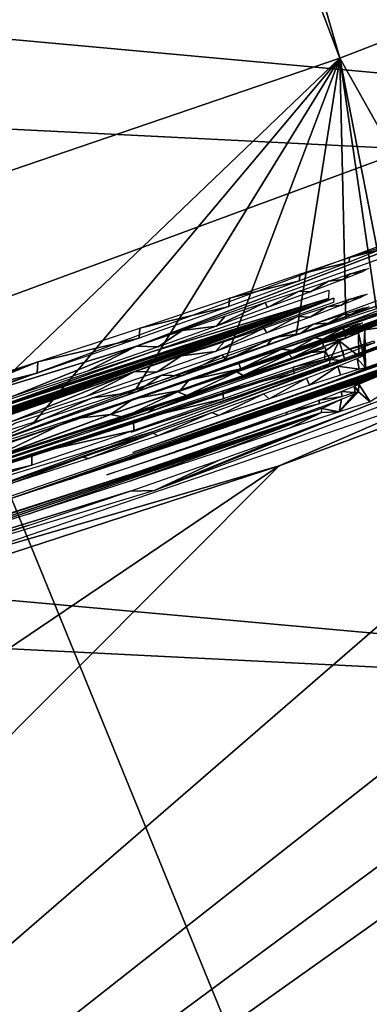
# Model space of a CAD drawing. Header units: millimetres. Extents: x -30.2 to 30.2, y -30.2 to 30.2.
# Tile 161 of 256: x 7.3 to 7.9, y -23.3 to -21.5. Entities that reach past the tile are written whole.
import ezdxf

# ---------------------------------------------------------------- set-up
doc = ezdxf.new("R2010")
doc.units = ezdxf.units.MM
doc.header["$LTSCALE"] = 52.148148
for name, color, linetype in [('107', 7, 'CONTINUOUS'), ('2', 7, 'CONTINUOUS'), ('212', 7, 'CONTINUOUS'), ('213', 7, 'CONTINUOUS'), ('214', 7, 'CONTINUOUS'), ('215', 7, 'CONTINUOUS'), ('216', 7, 'CONTINUOUS'), ('217', 7, 'CONTINUOUS'), ('218', 7, 'CONTINUOUS'), ('219', 7, 'CONTINUOUS'), ('32', 7, 'CONTINUOUS'), ('82', 7, 'CONTINUOUS'), ('92', 7, 'CONTINUOUS'), ('96', 7, 'CONTINUOUS')]:
    doc.layers.add(name, color=color, linetype=linetype)

msp = doc.modelspace()

# ---------------------------------------------------------------- linework, layer by layer
at = {"layer": '107', "color": 251, "linetype": 'Continuous', "true_color": 0x4c4c4c}
for points in [[(5.4548, -13.2112, -131.4064), (7.8776, -21.5898, -122.7), (4.8, -13.4629, -131.4064), (5.4548, -13.2112, -131.4064)], [(8.7595, -21.2472, -122.7), (7.8776, -21.5898, -122.7), (5.4548, -13.2112, -131.4064), (8.7595, -21.2472, -122.7)], [(7.8776, -21.5898, -122.7), (6.9822, -21.8957, -122.7), (4.8, -13.4629, -131.4064), (7.8776, -21.5898, -122.7)]]:
    msp.add_3dface(points, dxfattribs=at)
at = {"layer": '2', "color": 251, "linetype": 'Continuous', "true_color": 0x4c4c4c}
for points in [[(7.1672, -22.0584, 6.367), (8.8758, -21.428, 6.367), (5.3761, -16.546, 6.644), (7.1672, -22.0584, 6.367)], [(7.1672, -22.0584, 6.367), (9.3513, -27.4109, 6.0125), (8.8758, -21.428, 6.367), (7.1672, -22.0584, 6.367)], [(5.4144, -22.5527, 6.367), (7.3255, -28.0204, 6.0125), (7.1672, -22.0584, 6.367), (5.4144, -22.5527, 6.367)], [(7.3255, -28.0204, 6.0125), (9.3513, -27.4109, 6.0125), (7.1672, -22.0584, 6.367), (7.3255, -28.0204, 6.0125)], [(5.2606, -28.4804, 6.0125), (7.3255, -28.0204, 6.0125), (5.4144, -22.5527, 6.367), (5.2606, -28.4804, 6.0125)]]:
    msp.add_3dface(points, dxfattribs=at)
at = {"layer": '212', "color": 251, "linetype": 'Continuous', "true_color": 0x4c4c4c}
for points in [[(7.894, -21.9519, -71.5852), (7.8946, -21.9438, -72.4385), (7.9486, -21.9303, -71.7903), (7.894, -21.9519, -71.5852)], [(7.8946, -21.9438, -72.4385), (7.9489, -21.9261, -72.2331), (7.9486, -21.9303, -71.7903), (7.8946, -21.9438, -72.4385)], [(7.8069, -21.9734, -72.6279), (7.8946, -21.9438, -72.4385), (7.894, -21.9519, -71.5852), (7.8069, -21.9734, -72.6279)], [(7.8061, -21.9851, -71.3964), (7.8069, -21.9734, -72.6279), (7.894, -21.9519, -71.5852), (7.8061, -21.9851, -71.3964)], [(7.6808, -22.0308, -71.2187), (7.6818, -22.0157, -72.8065), (7.8061, -21.9851, -71.3964), (7.6808, -22.0308, -71.2187)], [(7.6818, -22.0157, -72.8065), (7.8069, -21.9734, -72.6279), (7.8061, -21.9851, -71.3964), (7.6818, -22.0157, -72.8065)], [(7.5231, -22.069, -72.9691), (7.6818, -22.0157, -72.8065), (7.6808, -22.0308, -71.2187), (7.5231, -22.069, -72.9691)], [(7.5219, -22.087, -71.0572), (7.5231, -22.069, -72.9691), (7.6808, -22.0308, -71.2187), (7.5219, -22.087, -71.0572)], [(7.3422, -22.1286, -73.0997), (7.5231, -22.069, -72.9691), (7.5219, -22.087, -71.0572), (7.3422, -22.1286, -73.0997)], [(7.3409, -22.149, -70.928), (7.3422, -22.1286, -73.0997), (7.5219, -22.087, -71.0572), (7.3409, -22.149, -70.928)], [(7.3422, -22.1286, -73.0997), (7.1753, -22.1914, -72.2152), (7.1428, -22.193, -73.1929), (7.3422, -22.1286, -73.0997)], [(7.2042, -22.1829, -72.1191), (7.1753, -22.1914, -72.2152), (7.3422, -22.1286, -73.0997), (7.2042, -22.1829, -72.1191)], [(7.2155, -22.1802, -72.0143), (7.2042, -22.1829, -72.1191), (7.3422, -22.1286, -73.0997), (7.2155, -22.1802, -72.0143)], [(7.2155, -22.1802, -72.0143), (7.3422, -22.1286, -73.0997), (7.3409, -22.149, -70.928), (7.2155, -22.1802, -72.0143)], [(7.1414, -22.215, -70.8362), (7.2155, -22.1802, -72.0143), (7.3409, -22.149, -70.928), (7.1414, -22.215, -70.8362)]]:
    msp.add_3dface(points, dxfattribs=at)
at = {"layer": '213', "color": 251, "linetype": 'Continuous', "true_color": 0x4c4c4c}
for points in [[(8.9845, -21.5387, -70.5117), (7.5168, -22.1008, -69.7551), (7.223, -22.1915, -70.5182), (8.9845, -21.5387, -70.5117)], [(8.2551, -21.8358, -69.7525), (7.5168, -22.1008, -69.7551), (8.9845, -21.5387, -70.5117), (8.2551, -21.8358, -69.7525)], [(7.9205, -21.9651, -69.1351), (7.917, -21.9689, -68.8516), (7.8962, -21.9728, -69.2496), (7.9205, -21.9651, -69.1351)], [(7.9285, -21.9632, -69.0207), (7.917, -21.9689, -68.8516), (7.9205, -21.9651, -69.1351), (7.9285, -21.9632, -69.0207)], [(7.8827, -21.9828, -68.6915), (7.8259, -22.0044, -68.5418), (7.8575, -21.9856, -69.3587), (7.8827, -21.9828, -68.6915)], [(7.8962, -21.9728, -69.2496), (7.8827, -21.9828, -68.6915), (7.8575, -21.9856, -69.3587), (7.8962, -21.9728, -69.2496)], [(7.917, -21.9689, -68.8516), (7.8827, -21.9828, -68.6915), (7.8962, -21.9728, -69.2496), (7.917, -21.9689, -68.8516)], [(7.8575, -21.9856, -69.3587), (7.8259, -22.0044, -68.5418), (7.8054, -22.0032, -69.4633), (7.8575, -21.9856, -69.3587)], [(7.745, -22.0237, -69.5542), (7.8054, -22.0032, -69.4633), (7.7496, -22.0327, -68.4024), (7.745, -22.0237, -69.5542)], [(7.8054, -22.0032, -69.4633), (7.8259, -22.0044, -68.5418), (7.7496, -22.0327, -68.4024), (7.8054, -22.0032, -69.4633)], [(7.6744, -22.0477, -69.632), (7.745, -22.0237, -69.5542), (7.6589, -22.0656, -68.2786), (7.6744, -22.0477, -69.632)], [(7.6589, -22.0656, -68.2786), (7.745, -22.0237, -69.5542), (7.7496, -22.0327, -68.4024), (7.6589, -22.0656, -68.2786)], [(7.598, -22.0735, -69.6997), (7.6744, -22.0477, -69.632), (7.6589, -22.0656, -68.2786), (7.598, -22.0735, -69.6997)], [(7.5556, -22.1021, -68.1725), (7.598, -22.0735, -69.6997), (7.6589, -22.0656, -68.2786), (7.5556, -22.1021, -68.1725)], [(7.5168, -22.1008, -69.7551), (7.598, -22.0735, -69.6997), (7.5556, -22.1021, -68.1725), (7.5168, -22.1008, -69.7551)], [(7.223, -22.1915, -70.5182), (7.5168, -22.1008, -69.7551), (7.2951, -22.1911, -67.9955), (7.223, -22.1915, -70.5182)], [(7.2951, -22.1911, -67.9955), (7.5168, -22.1008, -69.7551), (7.4304, -22.1454, -68.0749), (7.2951, -22.1911, -67.9955)], [(7.4304, -22.1454, -68.0749), (7.5168, -22.1008, -69.7551), (7.5556, -22.1021, -68.1725), (7.4304, -22.1454, -68.0749)]]:
    msp.add_3dface(points, dxfattribs=at)
at = {"layer": '214', "color": 251, "linetype": 'Continuous', "true_color": 0x4c4c4c}
for points in [[(7.8582, -22.0015, -67.6172), (7.8573, -22.0164, -66.0396), (7.5438, -22.1112, -67.6183), (7.8582, -22.0015, -67.6172)], [(7.2275, -22.2244, -66.7796), (7.8573, -22.0164, -66.0396), (6.6399, -22.4136, -66.0437), (7.2275, -22.2244, -66.7796)], [(7.5438, -22.1112, -67.6183), (7.8573, -22.0164, -66.0396), (7.2275, -22.2244, -66.7796), (7.5438, -22.1112, -67.6183)], [(7.2279, -22.2165, -67.6194), (7.5438, -22.1112, -67.6183), (7.2275, -22.2244, -66.7796), (7.2279, -22.2165, -67.6194)]]:
    msp.add_3dface(points, dxfattribs=at)
at = {"layer": '215', "color": 251, "linetype": 'Continuous', "true_color": 0x4c4c4c}
for points in [[(7.8671, -22.0161, -65.7037), (6.7656, -22.387, -64.8356), (6.6496, -22.4138, -65.7078), (7.8671, -22.0161, -65.7037)], [(6.879, -22.3528, -64.7956), (6.7656, -22.387, -64.8356), (7.8671, -22.0161, -65.7037), (6.879, -22.3528, -64.7956)], [(6.9785, -22.3225, -64.7317), (6.879, -22.3528, -64.7956), (7.8671, -22.0161, -65.7037), (6.9785, -22.3225, -64.7317)], [(7.0634, -22.2966, -64.6448), (6.9785, -22.3225, -64.7317), (7.8671, -22.0161, -65.7037), (7.0634, -22.2966, -64.6448)], [(7.1248, -22.278, -64.5467), (7.0634, -22.2966, -64.6448), (7.8671, -22.0161, -65.7037), (7.1248, -22.278, -64.5467)], [(7.1621, -22.267, -64.4383), (7.1248, -22.278, -64.5467), (7.8671, -22.0161, -65.7037), (7.1621, -22.267, -64.4383)], [(7.1765, -22.2634, -64.3178), (7.1621, -22.267, -64.4383), (7.8671, -22.0161, -65.7037), (7.1765, -22.2634, -64.3178)], [(7.5141, -22.146, -64.9428), (7.1765, -22.2634, -64.3178), (7.8671, -22.0161, -65.7037), (7.5141, -22.146, -64.9428)], [(7.6906, -22.0853, -64.9422), (7.5141, -22.146, -64.9428), (7.8671, -22.0161, -65.7037), (7.6906, -22.0853, -64.9422)], [(7.8666, -22.0233, -64.9416), (7.6906, -22.0853, -64.9422), (7.8671, -22.0161, -65.7037), (7.8666, -22.0233, -64.9416)], [(7.8548, -22.0312, -64.5464), (7.8935, -22.0183, -64.4372), (7.8806, -22.0281, -63.8804), (7.8548, -22.0312, -64.5464)], [(7.8806, -22.0281, -63.8804), (7.8935, -22.0183, -64.4372), (7.9145, -22.0145, -64.0399), (7.8806, -22.0281, -63.8804)], [(7.8935, -22.0183, -64.4372), (7.918, -22.0106, -64.3234), (7.9145, -22.0145, -64.0399), (7.8935, -22.0183, -64.4372)], [(7.918, -22.0106, -64.3234), (7.9259, -22.0088, -64.2084), (7.9145, -22.0145, -64.0399), (7.918, -22.0106, -64.3234)], [(7.8028, -22.0487, -64.651), (7.8548, -22.0312, -64.5464), (7.8251, -22.0493, -63.7335), (7.8028, -22.0487, -64.651)], [(7.8251, -22.0493, -63.7335), (7.8548, -22.0312, -64.5464), (7.8806, -22.0281, -63.8804), (7.8251, -22.0493, -63.7335)], [(7.7427, -22.069, -64.7418), (7.8028, -22.0487, -64.651), (7.7484, -22.0776, -63.5927), (7.7427, -22.069, -64.7418)], [(7.7484, -22.0776, -63.5927), (7.8028, -22.0487, -64.651), (7.8251, -22.0493, -63.7335), (7.7484, -22.0776, -63.5927)], [(7.6729, -22.0926, -64.8209), (7.7427, -22.069, -64.7418), (7.6572, -22.1106, -63.4675), (7.6729, -22.0926, -64.8209)], [(7.6572, -22.1106, -63.4675), (7.7427, -22.069, -64.7418), (7.7484, -22.0776, -63.5927), (7.6572, -22.1106, -63.4675)], [(7.5965, -22.1184, -64.8887), (7.6729, -22.0926, -64.8209), (7.6572, -22.1106, -63.4675), (7.5965, -22.1184, -64.8887)], [(7.5141, -22.146, -64.9428), (7.5965, -22.1184, -64.8887), (7.553, -22.1474, -63.3602), (7.5141, -22.146, -64.9428)], [(7.553, -22.1474, -63.3602), (7.5965, -22.1184, -64.8887), (7.6572, -22.1106, -63.4675), (7.553, -22.1474, -63.3602)], [(7.1765, -22.2634, -64.3178), (7.5141, -22.146, -64.9428), (7.2931, -22.236, -63.1834), (7.1765, -22.2634, -64.3178)], [(7.2931, -22.236, -63.1834), (7.5141, -22.146, -64.9428), (7.4279, -22.1906, -63.2626), (7.2931, -22.236, -63.1834)], [(7.4279, -22.1906, -63.2626), (7.5141, -22.146, -64.9428), (7.553, -22.1474, -63.3602), (7.4279, -22.1906, -63.2626)]]:
    msp.add_3dface(points, dxfattribs=at)
at = {"layer": '216', "color": 251, "linetype": 'Continuous', "true_color": 0x4c4c4c}
for points in [[(8.9836, -21.6369, -60.1695), (7.222, -22.2867, -60.1761), (8.2551, -21.918, -60.9394), (8.9836, -21.6369, -60.1695)], [(8.2551, -21.918, -60.9394), (7.222, -22.2867, -60.1761), (7.5169, -22.182, -60.9421), (8.2551, -21.918, -60.9394)], [(7.9182, -22.0336, -61.839), (7.8961, -22.0452, -61.4402), (7.8851, -22.044, -61.9976), (7.9182, -22.0336, -61.839)], [(7.9211, -22.0352, -61.5543), (7.8961, -22.0452, -61.4402), (7.9182, -22.0336, -61.839), (7.9211, -22.0352, -61.5543)], [(7.9294, -22.0311, -61.6736), (7.9211, -22.0352, -61.5543), (7.9182, -22.0336, -61.839), (7.9294, -22.0311, -61.6736)], [(7.8851, -22.044, -61.9976), (7.8572, -22.0601, -61.3313), (7.8303, -22.0621, -62.1496), (7.8851, -22.044, -61.9976)], [(7.8961, -22.0452, -61.4402), (7.8572, -22.0601, -61.3313), (7.8851, -22.044, -61.9976), (7.8961, -22.0452, -61.4402)], [(7.8303, -22.0621, -62.1496), (7.8079, -22.0785, -61.2306), (7.7586, -22.0862, -62.2861), (7.8303, -22.0621, -62.1496)], [(7.8572, -22.0601, -61.3313), (7.8079, -22.0785, -61.2306), (7.8303, -22.0621, -62.1496), (7.8572, -22.0601, -61.3313)], [(7.7586, -22.0862, -62.2861), (7.6758, -22.1264, -61.058), (7.6691, -22.1162, -62.4101), (7.7586, -22.0862, -62.2861)], [(7.7476, -22.1006, -61.1412), (7.6758, -22.1264, -61.058), (7.7586, -22.0862, -62.2861), (7.7476, -22.1006, -61.1412)], [(7.8079, -22.0785, -61.2306), (7.7476, -22.1006, -61.1412), (7.7586, -22.0862, -62.2861), (7.8079, -22.0785, -61.2306)], [(7.6691, -22.1162, -62.4101), (7.5985, -22.1536, -60.9944), (7.5612, -22.1523, -62.5231), (7.6691, -22.1162, -62.4101)], [(7.6758, -22.1264, -61.058), (7.5985, -22.1536, -60.9944), (7.6691, -22.1162, -62.4101), (7.6758, -22.1264, -61.058)], [(7.5612, -22.1523, -62.5231), (7.5169, -22.182, -60.9421), (7.4389, -22.1928, -62.6191), (7.5612, -22.1523, -62.5231)], [(7.5985, -22.1536, -60.9944), (7.5169, -22.182, -60.9421), (7.5612, -22.1523, -62.5231), (7.5985, -22.1536, -60.9944)], [(7.5169, -22.182, -60.9421), (7.222, -22.2867, -60.1761), (7.4389, -22.1928, -62.6191), (7.5169, -22.182, -60.9421)], [(7.4389, -22.1928, -62.6191), (7.222, -22.2867, -60.1761), (7.301, -22.2378, -62.699), (7.4389, -22.1928, -62.6191)]]:
    msp.add_3dface(points, dxfattribs=at)
at = {"layer": '217', "color": 251, "linetype": 'Continuous', "true_color": 0x4c4c4c}
for points in [[(7.8824, -22.0697, -59.3178), (7.8471, -22.0884, -58.6635), (7.8328, -22.0862, -59.4493), (7.8824, -22.0697, -59.3178)], [(7.8864, -22.0734, -58.7754), (7.8471, -22.0884, -58.6635), (7.8824, -22.0697, -59.3178), (7.8864, -22.0734, -58.7754)], [(7.9097, -22.0613, -59.1739), (7.8864, -22.0734, -58.7754), (7.8824, -22.0697, -59.3178), (7.9097, -22.0613, -59.1739)], [(7.9101, -22.0637, -58.8957), (7.8864, -22.0734, -58.7754), (7.9097, -22.0613, -59.1739), (7.9101, -22.0637, -58.8957)], [(7.918, -22.0598, -59.0223), (7.9101, -22.0637, -58.8957), (7.9097, -22.0613, -59.1739), (7.918, -22.0598, -59.0223)], [(7.8328, -22.0862, -59.4493), (7.7929, -22.1085, -58.562), (7.7741, -22.1061, -59.546), (7.8328, -22.0862, -59.4493)], [(7.8471, -22.0884, -58.6635), (7.7929, -22.1085, -58.562), (7.8328, -22.0862, -59.4493), (7.8471, -22.0884, -58.6635)], [(7.888, -22.0818, -57.8046), (7.8872, -22.0867, -57.3076), (7.8473, -22.0952, -57.9226), (7.888, -22.0818, -57.8046)], [(7.8872, -22.0867, -57.3076), (7.8485, -22.1015, -57.2016), (7.8473, -22.0952, -57.9226), (7.8872, -22.0867, -57.3076)], [(7.91, -22.0775, -57.4215), (7.8872, -22.0867, -57.3076), (7.888, -22.0818, -57.8046), (7.91, -22.0775, -57.4215)], [(7.9107, -22.0749, -57.6765), (7.91, -22.0775, -57.4215), (7.888, -22.0818, -57.8046), (7.9107, -22.0749, -57.6765)], [(7.9172, -22.0738, -57.5418), (7.91, -22.0775, -57.4215), (7.9107, -22.0749, -57.6765), (7.9172, -22.0738, -57.5418)], [(7.8522, -22.1034, -56.8479), (7.8518, -22.1104, -56.1101), (7.6737, -22.166, -56.8485), (7.8522, -22.1034, -56.8479)], [(7.7741, -22.1061, -59.546), (7.7018, -22.1415, -58.4434), (7.6987, -22.1316, -59.6332), (7.7741, -22.1061, -59.546)], [(7.7929, -22.1085, -58.562), (7.7018, -22.1415, -58.4434), (7.7741, -22.1061, -59.546), (7.7929, -22.1085, -58.562)], [(7.8473, -22.0952, -57.9226), (7.7933, -22.1219, -57.105), (7.7871, -22.1155, -58.0269), (7.8473, -22.0952, -57.9226)], [(7.8485, -22.1015, -57.2016), (7.7933, -22.1219, -57.105), (7.8473, -22.0952, -57.9226), (7.8485, -22.1015, -57.2016)], [(7.6737, -22.166, -56.8485), (7.8518, -22.1104, -56.1101), (6.6368, -22.5049, -56.1141), (7.6737, -22.166, -56.8485)], [(7.7871, -22.1155, -58.0269), (7.7062, -22.1533, -56.9984), (7.6952, -22.1467, -58.131), (7.7871, -22.1155, -58.0269)], [(7.7933, -22.1219, -57.105), (7.7062, -22.1533, -56.9984), (7.7871, -22.1155, -58.0269), (7.7933, -22.1219, -57.105)], [(7.7018, -22.1415, -58.4434), (7.5945, -22.1795, -58.3466), (7.6097, -22.1617, -59.7067), (7.7018, -22.1415, -58.4434)], [(7.6987, -22.1316, -59.6332), (7.7018, -22.1415, -58.4434), (7.6097, -22.1617, -59.7067), (7.6987, -22.1316, -59.6332)], [(7.6952, -22.1467, -58.131), (7.6062, -22.1887, -56.9125), (7.5897, -22.1823, -58.2126), (7.6952, -22.1467, -58.131)], [(7.7062, -22.1533, -56.9984), (7.6062, -22.1887, -56.9125), (7.6952, -22.1467, -58.131), (7.7062, -22.1533, -56.9984)], [(7.4948, -22.2271, -56.8492), (7.6737, -22.166, -56.8485), (6.6368, -22.5049, -56.1141), (7.4948, -22.2271, -56.8492)], [(7.6097, -22.1617, -59.7067), (7.5945, -22.1795, -58.3466), (7.5116, -22.1946, -59.7642), (7.6097, -22.1617, -59.7067)], [(7.5116, -22.1946, -59.7642), (7.4707, -22.2221, -58.2715), (7.4039, -22.2303, -59.8079), (7.5116, -22.1946, -59.7642)], [(7.5945, -22.1795, -58.3466), (7.4707, -22.2221, -58.2715), (7.5116, -22.1946, -59.7642), (7.5945, -22.1795, -58.3466)], [(7.5897, -22.1823, -58.2126), (7.4948, -22.2271, -56.8492), (7.4707, -22.2221, -58.2715), (7.5897, -22.1823, -58.2126)], [(7.6062, -22.1887, -56.9125), (7.4948, -22.2271, -56.8492), (7.5897, -22.1823, -58.2126), (7.6062, -22.1887, -56.9125)], [(7.1967, -22.3236, -57.0499), (7.4948, -22.2271, -56.8492), (6.6368, -22.5049, -56.1141), (7.1967, -22.3236, -57.0499)], [(7.2221, -22.3149, -57.0976), (7.4948, -22.2271, -56.8492), (7.1967, -22.3236, -57.0499), (7.2221, -22.3149, -57.0976)], [(7.2446, -22.3069, -57.177), (7.4948, -22.2271, -56.8492), (7.2221, -22.3149, -57.0976), (7.2446, -22.3069, -57.177)], [(7.4707, -22.2221, -58.2715), (7.4948, -22.2271, -56.8492), (7.2446, -22.3069, -57.177), (7.4707, -22.2221, -58.2715)], [(7.252, -22.3037, -57.2626), (7.4707, -22.2221, -58.2715), (7.2446, -22.3069, -57.177), (7.252, -22.3037, -57.2626)], [(7.4039, -22.2303, -59.8079), (7.4707, -22.2221, -58.2715), (7.252, -22.3037, -57.2626), (7.4039, -22.2303, -59.8079)], [(7.2884, -22.2682, -59.8371), (7.4039, -22.2303, -59.8079), (7.252, -22.3037, -57.2626), (7.2884, -22.2682, -59.8371)]]:
    msp.add_3dface(points, dxfattribs=at)
at = {"layer": '218', "color": 251, "linetype": 'Continuous', "true_color": 0x4c4c4c}
for points in [[(7.8829, -22.1091, -55.0489), (7.938, -22.0913, -54.8421), (7.9389, -22.0951, -54.3972), (7.8829, -22.1091, -55.0489)], [(7.8843, -22.1166, -54.1922), (7.8829, -22.1091, -55.0489), (7.9389, -22.0951, -54.3972), (7.8843, -22.1166, -54.1922)], [(7.7949, -22.1386, -55.2388), (7.8829, -22.1091, -55.0489), (7.8843, -22.1166, -54.1922), (7.7949, -22.1386, -55.2388)], [(7.7964, -22.1495, -54.0034), (7.7949, -22.1386, -55.2388), (7.8843, -22.1166, -54.1922), (7.7964, -22.1495, -54.0034)], [(7.6699, -22.1805, -55.4168), (7.7949, -22.1386, -55.2388), (7.7964, -22.1495, -54.0034), (7.6699, -22.1805, -55.4168)], [(7.6712, -22.1948, -53.8256), (7.6699, -22.1805, -55.4168), (7.7964, -22.1495, -54.0034), (7.6712, -22.1948, -53.8256)], [(7.5117, -22.2331, -55.578), (7.6699, -22.1805, -55.4168), (7.6712, -22.1948, -53.8256), (7.5117, -22.2331, -55.578)], [(7.5123, -22.2505, -53.6642), (7.5117, -22.2331, -55.578), (7.6712, -22.1948, -53.8256), (7.5123, -22.2505, -53.6642)], [(7.3312, -22.2921, -55.7074), (7.5117, -22.2331, -55.578), (7.5123, -22.2505, -53.6642), (7.3312, -22.2921, -55.7074)], [(7.3313, -22.312, -53.5349), (7.3312, -22.2921, -55.7074), (7.5123, -22.2505, -53.6642), (7.3313, -22.312, -53.5349)], [(7.3312, -22.2921, -55.7074), (7.1657, -22.354, -54.8222), (7.1323, -22.3557, -55.8), (7.3312, -22.2921, -55.7074)], [(7.1946, -22.3456, -54.726), (7.1657, -22.354, -54.8222), (7.3312, -22.2921, -55.7074), (7.1946, -22.3456, -54.726)], [(7.2059, -22.3429, -54.6212), (7.1946, -22.3456, -54.726), (7.3312, -22.2921, -55.7074), (7.2059, -22.3429, -54.6212)], [(7.2059, -22.3429, -54.6212), (7.3312, -22.2921, -55.7074), (7.3313, -22.312, -53.5349), (7.2059, -22.3429, -54.6212)], [(7.1318, -22.3774, -53.443), (7.2059, -22.3429, -54.6212), (7.3313, -22.312, -53.5349), (7.1318, -22.3774, -53.443)]]:
    msp.add_3dface(points, dxfattribs=at)
at = {"layer": '219', "color": 251, "linetype": 'Continuous', "true_color": 0x4c4c4c}
for points in [[(8.969, -21.7184, -52.1769), (8.9686, -21.7262, -51.3663), (7.5555, -22.2496, -52.1823), (8.969, -21.7184, -52.1769)], [(7.5555, -22.2496, -52.1823), (8.9686, -21.7262, -51.3663), (7.207, -22.3723, -51.3728), (7.5555, -22.2496, -52.1823)], [(6.1108, -22.6889, -52.1868), (7.5555, -22.2496, -52.1823), (7.207, -22.3723, -51.3728), (6.1108, -22.6889, -52.1868)]]:
    msp.add_3dface(points, dxfattribs=at)
at = {"layer": '32', "color": 251, "linetype": 'Continuous', "true_color": 0x4c4c4c}
msp.add_3dface([(9.4242, -22.7459, -46), (8.108, -24.5534, -46), (7.5643, -23.4299, -46), (9.4242, -22.7459, -46)], dxfattribs=at)
at = {"layer": '82', "color": 251, "linetype": 'Continuous', "true_color": 0x4c4c4c}
for points in [[(-13.3652, -20.6776, -30), (-14.9858, -19.5347, -30), (11.2247, -21.9134, -30), (-13.3652, -20.6776, -30)], [(11.2247, -21.9134, -30), (-14.9858, -19.5347, -30), (12.9517, -20.9388, -30), (11.2247, -21.9134, -30)], [(-11.6577, -21.6859, -30), (-13.3652, -20.6776, -30), (9.4246, -22.7454, -30), (-11.6577, -21.6859, -30)], [(9.4246, -22.7454, -30), (-13.3652, -20.6776, -30), (11.2247, -21.9134, -30), (9.4246, -22.7454, -30)], [(-9.876, -22.5534, -30), (-11.6577, -21.6859, -30), (7.565, -23.43, -30), (-9.876, -22.5534, -30)], [(7.565, -23.43, -30), (-11.6577, -21.6859, -30), (9.4246, -22.7454, -30), (7.565, -23.43, -30)], [(5.6535, -23.9628, -30), (-9.876, -22.5534, -30), (7.565, -23.43, -30), (5.6535, -23.9628, -30)]]:
    msp.add_3dface(points, dxfattribs=at)
at = {"layer": '92', "color": 251, "linetype": 'Continuous', "true_color": 0x4c4c4c}
for points in [[(8.2989, -24.5614, -48.7), (6.4713, -25.0995, -48.7), (15.0918, -18.18, -48.7), (8.2989, -24.5614, -48.7)], [(15.0918, -18.18, -48.7), (6.4713, -25.0995, -48.7), (14.3511, -18.7691, -48.7), (15.0918, -18.18, -48.7)], [(14.3511, -18.7691, -48.7), (6.4713, -25.0995, -48.7), (13.5923, -19.3258, -48.7), (14.3511, -18.7691, -48.7)], [(13.5923, -19.3258, -48.7), (6.4713, -25.0995, -48.7), (12.8155, -19.8499, -48.7), (13.5923, -19.3258, -48.7)], [(12.8155, -19.8499, -48.7), (6.4713, -25.0995, -48.7), (12.0205, -20.3415, -48.7), (12.8155, -19.8499, -48.7)], [(12.0205, -20.3415, -48.7), (6.4713, -25.0995, -48.7), (11.2071, -20.8008, -48.7), (12.0205, -20.3415, -48.7)], [(6.4713, -25.0995, -48.7), (4.5902, -25.5053, -48.7), (11.2071, -20.8008, -48.7), (6.4713, -25.0995, -48.7)], [(11.2071, -20.8008, -48.7), (4.5902, -25.5053, -48.7), (10.3722, -21.229, -48.7), (11.2071, -20.8008, -48.7)], [(10.3722, -21.229, -48.7), (4.5902, -25.5053, -48.7), (9.5183, -21.6251, -48.7), (10.3722, -21.229, -48.7)], [(9.5183, -21.6251, -48.7), (4.5902, -25.5053, -48.7), (8.6495, -21.9872, -48.7), (9.5183, -21.6251, -48.7)], [(8.6495, -21.9872, -48.7), (4.5902, -25.5053, -48.7), (7.7698, -22.3137, -48.7), (8.6495, -21.9872, -48.7)], [(4.5902, -25.5053, -48.7), (2.6571, -25.7721, -48.7), (7.7698, -22.3137, -48.7), (4.5902, -25.5053, -48.7)], [(7.7698, -22.3137, -48.7), (2.6571, -25.7721, -48.7), (6.8818, -22.6034, -48.7), (7.7698, -22.3137, -48.7)]]:
    msp.add_3dface(points, dxfattribs=at)
at = {"layer": '96', "color": 251, "linetype": 'Continuous', "true_color": 0x4c4c4c}
for points in [[(8.7595, -21.2472, -122.7), (8.1037, -21.9919, -70.5161), (7.8776, -21.5898, -122.7), (8.7595, -21.2472, -122.7)], [(7.8776, -21.5898, -122.7), (7.1364, -22.3, -73.1938), (6.9822, -21.8957, -122.7), (7.8776, -21.5898, -122.7)], [(7.3357, -22.2361, -73.1007), (7.1364, -22.3, -73.1938), (7.8776, -21.5898, -122.7), (7.3357, -22.2361, -73.1007)], [(7.5166, -22.1768, -72.9702), (7.3357, -22.2361, -73.1007), (7.8776, -21.5898, -122.7), (7.5166, -22.1768, -72.9702)], [(7.6753, -22.1239, -72.8076), (7.5166, -22.1768, -72.9702), (7.8776, -21.5898, -122.7), (7.6753, -22.1239, -72.8076)], [(7.8004, -22.0817, -72.6289), (7.6753, -22.1239, -72.8076), (7.8776, -21.5898, -122.7), (7.8004, -22.0817, -72.6289)], [(7.8881, -22.0523, -72.4395), (7.8004, -22.0817, -72.6289), (7.8776, -21.5898, -122.7), (7.8881, -22.0523, -72.4395)], [(7.9636, -22.0291, -72.0126), (7.9425, -22.0347, -72.2341), (7.8776, -21.5898, -122.7), (7.9636, -22.0291, -72.0126)], [(8.1037, -21.9919, -70.5161), (7.9636, -22.0291, -72.0126), (7.8776, -21.5898, -122.7), (8.1037, -21.9919, -70.5161)], [(7.9425, -22.0347, -72.2341), (7.8881, -22.0523, -72.4395), (7.8776, -21.5898, -122.7), (7.9425, -22.0347, -72.2341)], [(7.549, -22.3574, -52.1832), (7.9324, -22.2037, -54.3981), (8.9625, -21.8292, -52.1779), (7.549, -22.3574, -52.1832)], [(7.5105, -22.2085, -69.7561), (8.2486, -21.9451, -69.7534), (7.5917, -22.1814, -69.7007), (7.5105, -22.2085, -69.7561)], [(7.5917, -22.1814, -69.7007), (8.2486, -21.9451, -69.7534), (7.668, -22.1557, -69.633), (7.5917, -22.1814, -69.7007)], [(7.668, -22.1557, -69.633), (8.2486, -21.9451, -69.7534), (7.7386, -22.1319, -69.5551), (7.668, -22.1557, -69.633)], [(7.7386, -22.1319, -69.5551), (8.2486, -21.9451, -69.7534), (7.7991, -22.1115, -69.4643), (7.7386, -22.1319, -69.5551)], [(7.7991, -22.1115, -69.4643), (8.2486, -21.9451, -69.7534), (7.8511, -22.0941, -69.3597), (7.7991, -22.1115, -69.4643)], [(7.8511, -22.0941, -69.3597), (8.2486, -21.9451, -69.7534), (7.8898, -22.0813, -69.2505), (7.8511, -22.0941, -69.3597)], [(7.8898, -22.0813, -69.2505), (8.2486, -21.9451, -69.7534), (7.9141, -22.0736, -69.136), (7.8898, -22.0813, -69.2505)], [(7.9141, -22.0736, -69.136), (8.2486, -21.9451, -69.7534), (7.9221, -22.0718, -69.0216), (7.9141, -22.0736, -69.136)], [(7.9221, -22.0718, -69.0216), (8.2486, -21.9451, -69.7534), (8.2486, -22.0272, -60.9403), (7.9221, -22.0718, -69.0216)], [(7.2164, -22.2988, -70.5192), (7.7996, -22.0934, -71.3972), (8.1037, -21.9919, -70.5161), (7.2164, -22.2988, -70.5192)], [(8.6495, -21.9872, -48.7), (7.7698, -22.3137, -48.7), (8.0876, -22.1757, -51.3706), (8.6495, -21.9872, -48.7)], [(7.7996, -22.0934, -71.3972), (7.8875, -22.0604, -71.586), (8.1037, -21.9919, -70.5161), (7.7996, -22.0934, -71.3972)], [(7.8875, -22.0604, -71.586), (7.9421, -22.0389, -71.7911), (8.1037, -21.9919, -70.5161), (7.8875, -22.0604, -71.586)], [(7.5105, -22.2896, -60.943), (7.5922, -22.2615, -60.9954), (8.2486, -22.0272, -60.9403), (7.5105, -22.2896, -60.943)], [(7.5922, -22.2615, -60.9954), (7.6694, -22.2344, -61.059), (8.2486, -22.0272, -60.9403), (7.5922, -22.2615, -60.9954)], [(7.6694, -22.2344, -61.059), (7.7413, -22.2087, -61.1422), (8.2486, -22.0272, -60.9403), (7.6694, -22.2344, -61.059)], [(7.7413, -22.2087, -61.1422), (7.8015, -22.1868, -61.2316), (8.2486, -22.0272, -60.9403), (7.7413, -22.2087, -61.1422)], [(7.8015, -22.1868, -61.2316), (7.8508, -22.1685, -61.3323), (8.2486, -22.0272, -60.9403), (7.8015, -22.1868, -61.2316)], [(7.8508, -22.1685, -61.3323), (7.8897, -22.1537, -61.4412), (8.2486, -22.0272, -60.9403), (7.8508, -22.1685, -61.3323)], [(7.8897, -22.1537, -61.4412), (7.9147, -22.1437, -61.5553), (8.2486, -22.0272, -60.9403), (7.8897, -22.1537, -61.4412)], [(7.9147, -22.1437, -61.5553), (7.923, -22.1396, -61.6745), (8.2486, -22.0272, -60.9403), (7.9147, -22.1437, -61.5553)], [(7.923, -22.1396, -61.6745), (7.9221, -22.0718, -69.0216), (8.2486, -22.0272, -60.9403), (7.923, -22.1396, -61.6745)], [(7.9106, -22.0775, -68.8526), (7.9221, -22.0718, -69.0216), (7.9194, -22.1174, -64.2093), (7.9106, -22.0775, -68.8526)], [(7.9194, -22.1174, -64.2093), (7.9221, -22.0718, -69.0216), (7.923, -22.1396, -61.6745), (7.9194, -22.1174, -64.2093)], [(7.2154, -22.3939, -60.177), (8.1027, -22.0884, -60.1739), (7.2821, -22.3755, -59.838), (7.2154, -22.3939, -60.177)], [(7.2821, -22.3755, -59.838), (8.1027, -22.0884, -60.1739), (7.3976, -22.3378, -59.8088), (7.2821, -22.3755, -59.838)], [(7.3976, -22.3378, -59.8088), (8.1027, -22.0884, -60.1739), (7.5053, -22.3023, -59.7651), (7.3976, -22.3378, -59.8088)], [(7.5053, -22.3023, -59.7651), (8.1027, -22.0884, -60.1739), (7.6033, -22.2696, -59.7077), (7.5053, -22.3023, -59.7651)], [(7.6033, -22.2696, -59.7077), (8.1027, -22.0884, -60.1739), (7.6923, -22.2397, -59.6342), (7.6033, -22.2696, -59.7077)], [(7.6923, -22.2397, -59.6342), (8.1027, -22.0884, -60.1739), (7.7677, -22.2143, -59.547), (7.6923, -22.2397, -59.6342)], [(7.7677, -22.2143, -59.547), (8.1027, -22.0884, -60.1739), (7.8264, -22.1945, -59.4503), (7.7677, -22.2143, -59.547)], [(7.8264, -22.1945, -59.4503), (8.1027, -22.0884, -60.1739), (7.8761, -22.1782, -59.3187), (7.8264, -22.1945, -59.4503)], [(7.8761, -22.1782, -59.3187), (8.1027, -22.0884, -60.1739), (7.9033, -22.1698, -59.1748), (7.8761, -22.1782, -59.3187)], [(7.8763, -22.0913, -68.6925), (7.9106, -22.0775, -68.8526), (7.9116, -22.1191, -64.3244), (7.8763, -22.0913, -68.6925)], [(7.9033, -22.1698, -59.1748), (8.1027, -22.0884, -60.1739), (7.9116, -22.1683, -59.0233), (7.9033, -22.1698, -59.1748)], [(7.9106, -22.0775, -68.8526), (7.9194, -22.1174, -64.2093), (7.9116, -22.1191, -64.3244), (7.9106, -22.0775, -68.8526)], [(7.9116, -22.1683, -59.0233), (8.1027, -22.0884, -60.1739), (7.9316, -22.1998, -54.8431), (7.9116, -22.1683, -59.0233)], [(7.6743, -22.1389, -71.2194), (7.7996, -22.0934, -71.3972), (7.2164, -22.2988, -70.5192), (7.6743, -22.1389, -71.2194)], [(7.8195, -22.1128, -68.5428), (7.8763, -22.0913, -68.6925), (7.8518, -22.1099, -67.6181), (7.8195, -22.1128, -68.5428)], [(7.8518, -22.1099, -67.6181), (7.8763, -22.0913, -68.6925), (7.8607, -22.1245, -65.7046), (7.8518, -22.1099, -67.6181)], [(7.8607, -22.1245, -65.7046), (7.8763, -22.0913, -68.6925), (7.8871, -22.1268, -64.4382), (7.8607, -22.1245, -65.7046)], [(7.8871, -22.1268, -64.4382), (7.8763, -22.0913, -68.6925), (7.9116, -22.1191, -64.3244), (7.8871, -22.1268, -64.4382)], [(6.6335, -22.5198, -66.0446), (7.8509, -22.1248, -66.0405), (6.6432, -22.52, -65.7087), (6.6335, -22.5198, -66.0446)], [(6.6432, -22.52, -65.7087), (7.8509, -22.1248, -66.0405), (7.8607, -22.1245, -65.7046), (6.6432, -22.52, -65.7087)], [(7.5375, -22.219, -67.6192), (7.8195, -22.1128, -68.5428), (7.8518, -22.1099, -67.6181), (7.5375, -22.219, -67.6192)], [(7.7432, -22.1409, -68.4033), (7.8195, -22.1128, -68.5428), (7.5375, -22.219, -67.6192), (7.7432, -22.1409, -68.4033)], [(7.8509, -22.1248, -66.0405), (7.8518, -22.1099, -67.6181), (7.8607, -22.1245, -65.7046), (7.8509, -22.1248, -66.0405)], [(7.8602, -22.1317, -64.9425), (7.8607, -22.1245, -65.7046), (7.8871, -22.1268, -64.4382), (7.8602, -22.1317, -64.9425)], [(7.8742, -22.1366, -63.8814), (7.9081, -22.123, -64.0409), (7.9118, -22.1421, -61.8399), (7.8742, -22.1366, -63.8814)], [(7.9081, -22.123, -64.0409), (7.9194, -22.1174, -64.2093), (7.923, -22.1396, -61.6745), (7.9081, -22.123, -64.0409)], [(7.9118, -22.1421, -61.8399), (7.9081, -22.123, -64.0409), (7.923, -22.1396, -61.6745), (7.9118, -22.1421, -61.8399)], [(7.5154, -22.1948, -71.058), (7.6743, -22.1389, -71.2194), (7.2164, -22.2988, -70.5192), (7.5154, -22.1948, -71.058)], [(7.6525, -22.1736, -68.2795), (7.7432, -22.1409, -68.4033), (7.5375, -22.219, -67.6192), (7.6525, -22.1736, -68.2795)], [(7.6843, -22.1934, -64.9432), (7.8602, -22.1317, -64.9425), (7.7363, -22.1772, -64.7427), (7.6843, -22.1934, -64.9432)], [(7.7363, -22.1772, -64.7427), (7.8602, -22.1317, -64.9425), (7.7964, -22.157, -64.652), (7.7363, -22.1772, -64.7427)], [(7.7964, -22.157, -64.652), (7.8602, -22.1317, -64.9425), (7.8484, -22.1396, -64.5474), (7.7964, -22.157, -64.652)], [(7.8187, -22.1576, -63.7345), (7.8742, -22.1366, -63.8814), (7.8239, -22.1704, -62.1506), (7.8187, -22.1576, -63.7345)], [(7.8239, -22.1704, -62.1506), (7.8742, -22.1366, -63.8814), (7.8787, -22.1524, -61.9986), (7.8239, -22.1704, -62.1506)], [(7.8484, -22.1396, -64.5474), (7.8602, -22.1317, -64.9425), (7.8871, -22.1268, -64.4382), (7.8484, -22.1396, -64.5474)], [(7.8787, -22.1524, -61.9986), (7.8742, -22.1366, -63.8814), (7.9118, -22.1421, -61.8399), (7.8787, -22.1524, -61.9986)], [(7.742, -22.1858, -63.5936), (7.8187, -22.1576, -63.7345), (7.7522, -22.1943, -62.287), (7.742, -22.1858, -63.5936)], [(7.7522, -22.1943, -62.287), (7.8187, -22.1576, -63.7345), (7.8239, -22.1704, -62.1506), (7.7522, -22.1943, -62.287)], [(8.0876, -22.1757, -51.3706), (7.7698, -22.3137, -48.7), (7.2004, -22.4795, -51.3737), (8.0876, -22.1757, -51.3706)], [(7.5493, -22.2099, -68.1735), (7.6525, -22.1736, -68.2795), (7.5375, -22.219, -67.6192), (7.5493, -22.2099, -68.1735)], [(7.6665, -22.2007, -64.8219), (7.6843, -22.1934, -64.9432), (7.7363, -22.1772, -64.7427), (7.6665, -22.2007, -64.8219)], [(7.88, -22.1818, -58.7764), (7.9037, -22.1722, -58.8966), (7.9043, -22.1833, -57.6774), (7.88, -22.1818, -58.7764)], [(7.9037, -22.1722, -58.8966), (7.9116, -22.1683, -59.0233), (7.9108, -22.1823, -57.5428), (7.9037, -22.1722, -58.8966)], [(7.9043, -22.1833, -57.6774), (7.9037, -22.1722, -58.8966), (7.9108, -22.1823, -57.5428), (7.9043, -22.1833, -57.6774)], [(7.9108, -22.1823, -57.5428), (7.9116, -22.1683, -59.0233), (7.9316, -22.1998, -54.8431), (7.9108, -22.1823, -57.5428)], [(7.3344, -22.2565, -70.9288), (7.5154, -22.1948, -71.058), (7.2164, -22.2988, -70.5192), (7.3344, -22.2565, -70.9288)], [(7.5078, -22.2537, -64.9438), (7.6843, -22.1934, -64.9432), (7.5901, -22.2263, -64.8896), (7.5078, -22.2537, -64.9438)], [(7.5901, -22.2263, -64.8896), (7.6843, -22.1934, -64.9432), (7.6665, -22.2007, -64.8219), (7.5901, -22.2263, -64.8896)], [(7.6508, -22.2186, -63.4685), (7.742, -22.1858, -63.5936), (7.6628, -22.2242, -62.411), (7.6508, -22.2186, -63.4685)], [(7.6628, -22.2242, -62.411), (7.742, -22.1858, -63.5936), (7.7522, -22.1943, -62.287), (7.6628, -22.2242, -62.411)], [(7.8407, -22.1967, -58.6645), (7.88, -22.1818, -58.7764), (7.8816, -22.1902, -57.8055), (7.8407, -22.1967, -58.6645)], [(7.8409, -22.2035, -57.9235), (7.8407, -22.1967, -58.6645), (7.8816, -22.1902, -57.8055), (7.8409, -22.2035, -57.9235)], [(7.8421, -22.2098, -57.2025), (7.8808, -22.1951, -57.3085), (7.8458, -22.2118, -56.8488), (7.8421, -22.2098, -57.2025)], [(7.8458, -22.2118, -56.8488), (7.8808, -22.1951, -57.3085), (7.8765, -22.2175, -55.0499), (7.8458, -22.2118, -56.8488)], [(7.9036, -22.1859, -57.4225), (7.9108, -22.1823, -57.5428), (7.8765, -22.2175, -55.0499), (7.9036, -22.1859, -57.4225)], [(7.8765, -22.2175, -55.0499), (7.9108, -22.1823, -57.5428), (7.9316, -22.1998, -54.8431), (7.8765, -22.2175, -55.0499)], [(7.8808, -22.1951, -57.3085), (7.9036, -22.1859, -57.4225), (7.8765, -22.2175, -55.0499), (7.8808, -22.1951, -57.3085)], [(7.8816, -22.1902, -57.8055), (7.88, -22.1818, -58.7764), (7.9043, -22.1833, -57.6774), (7.8816, -22.1902, -57.8055)], [(7.4241, -22.253, -68.0758), (7.5493, -22.2099, -68.1735), (7.5375, -22.219, -67.6192), (7.4241, -22.253, -68.0758)], [(7.8779, -22.225, -54.193), (7.9324, -22.2037, -54.3981), (7.549, -22.3574, -52.1832), (7.8779, -22.225, -54.193)], [(7.7869, -22.2301, -57.106), (7.8421, -22.2098, -57.2025), (7.6674, -22.274, -56.8495), (7.7869, -22.2301, -57.106)], [(7.6674, -22.274, -56.8495), (7.8421, -22.2098, -57.2025), (7.8458, -22.2118, -56.8488), (7.6674, -22.274, -56.8495)], [(7.7807, -22.2237, -58.0278), (7.7865, -22.2168, -58.563), (7.8409, -22.2035, -57.9235), (7.7807, -22.2237, -58.0278)], [(7.7865, -22.2168, -58.563), (7.8407, -22.1967, -58.6645), (7.8409, -22.2035, -57.9235), (7.7865, -22.2168, -58.563)], [(7.8454, -22.2187, -56.111), (7.8458, -22.2118, -56.8488), (7.8765, -22.2175, -55.0499), (7.8454, -22.2187, -56.111)], [(6.6304, -22.611, -56.1151), (7.8454, -22.2187, -56.111), (6.6604, -22.6042, -55.8908), (6.6304, -22.611, -56.1151)], [(6.6604, -22.6042, -55.8908), (7.8454, -22.2187, -56.111), (6.9045, -22.5311, -55.8617), (6.6604, -22.6042, -55.8908)], [(6.9045, -22.5311, -55.8617), (7.8454, -22.2187, -56.111), (7.1259, -22.4627, -55.8009), (6.9045, -22.5311, -55.8617)], [(7.1259, -22.4627, -55.8009), (7.8454, -22.2187, -56.111), (7.3248, -22.3994, -55.7084), (7.1259, -22.4627, -55.8009)], [(7.2216, -22.3237, -67.6203), (7.4241, -22.253, -68.0758), (7.5375, -22.219, -67.6192), (7.2216, -22.3237, -67.6203)], [(7.3248, -22.3994, -55.7084), (7.8454, -22.2187, -56.111), (7.5052, -22.3408, -55.579), (7.3248, -22.3994, -55.7084)], [(7.5052, -22.3408, -55.579), (7.8454, -22.2187, -56.111), (7.6635, -22.2885, -55.4178), (7.5052, -22.3408, -55.579)], [(7.5466, -22.2552, -63.3612), (7.6508, -22.2186, -63.4685), (7.5548, -22.2601, -62.524), (7.5466, -22.2552, -63.3612)], [(7.79, -22.2577, -54.0042), (7.8779, -22.225, -54.193), (7.549, -22.3574, -52.1832), (7.79, -22.2577, -54.0042)], [(7.5548, -22.2601, -62.524), (7.6508, -22.2186, -63.4685), (7.6628, -22.2242, -62.411), (7.5548, -22.2601, -62.524)], [(7.6635, -22.2885, -55.4178), (7.8454, -22.2187, -56.111), (7.7884, -22.2468, -55.2398), (7.6635, -22.2885, -55.4178)], [(7.6998, -22.2614, -56.9993), (7.7869, -22.2301, -57.106), (7.6674, -22.274, -56.8495), (7.6998, -22.2614, -56.9993)], [(7.6888, -22.2547, -58.1319), (7.6954, -22.2496, -58.4444), (7.7807, -22.2237, -58.0278), (7.6888, -22.2547, -58.1319)], [(7.6954, -22.2496, -58.4444), (7.7865, -22.2168, -58.563), (7.7807, -22.2237, -58.0278), (7.6954, -22.2496, -58.4444)], [(7.7884, -22.2468, -55.2398), (7.8454, -22.2187, -56.111), (7.8765, -22.2175, -55.0499), (7.7884, -22.2468, -55.2398)], [(7.135, -22.3221, -70.837), (7.3344, -22.2565, -70.9288), (7.2164, -22.2988, -70.5192), (7.135, -22.3221, -70.837)], [(7.2888, -22.2984, -67.9964), (7.4241, -22.253, -68.0758), (7.2216, -22.3237, -67.6203), (7.2888, -22.2984, -67.9964)], [(7.4215, -22.2981, -63.2636), (7.5466, -22.2552, -63.3612), (7.4325, -22.3004, -62.6201), (7.4215, -22.2981, -63.2636)], [(7.4325, -22.3004, -62.6201), (7.5466, -22.2552, -63.3612), (7.5548, -22.2601, -62.524), (7.4325, -22.3004, -62.6201)], [(7.6647, -22.3028, -53.8264), (7.79, -22.2577, -54.0042), (7.549, -22.3574, -52.1832), (7.6647, -22.3028, -53.8264)], [(7.5833, -22.2901, -58.2135), (7.5881, -22.2873, -58.3476), (7.6888, -22.2547, -58.1319), (7.5833, -22.2901, -58.2135)], [(7.5881, -22.2873, -58.3476), (7.6954, -22.2496, -58.4444), (7.6888, -22.2547, -58.1319), (7.5881, -22.2873, -58.3476)], [(7.5998, -22.2965, -56.9135), (7.6998, -22.2614, -56.9993), (7.6674, -22.274, -56.8495), (7.5998, -22.2965, -56.9135)], [(7.4884, -22.3348, -56.8501), (7.5998, -22.2965, -56.9135), (7.6674, -22.274, -56.8495), (7.4884, -22.3348, -56.8501)], [(7.2867, -22.3432, -63.1843), (7.4215, -22.2981, -63.2636), (7.2947, -22.3451, -62.6999), (7.2867, -22.3432, -63.1843)], [(7.2947, -22.3451, -62.6999), (7.4215, -22.2981, -63.2636), (7.4325, -22.3004, -62.6201), (7.2947, -22.3451, -62.6999)], [(7.4644, -22.3297, -58.2725), (7.5881, -22.2873, -58.3476), (7.5833, -22.2901, -58.2135), (7.4644, -22.3297, -58.2725)], [(7.7698, -22.3137, -48.7), (6.8818, -22.6034, -48.7), (7.2004, -22.4795, -51.3737), (7.7698, -22.3137, -48.7)], [(7.5059, -22.3582, -53.665), (7.6647, -22.3028, -53.8264), (7.549, -22.3574, -52.1832), (7.5059, -22.3582, -53.665)], [(6.1046, -22.7941, -52.1877), (7.5059, -22.3582, -53.665), (7.549, -22.3574, -52.1832), (6.1046, -22.7941, -52.1877)], [(7.3248, -22.4194, -53.5357), (7.5059, -22.3582, -53.665), (6.1046, -22.7941, -52.1877), (7.3248, -22.4194, -53.5357)], [(7.1254, -22.4844, -53.4439), (7.3248, -22.4194, -53.5357), (6.1046, -22.7941, -52.1877), (7.1254, -22.4844, -53.4439)]]:
    msp.add_3dface(points, dxfattribs=at)

doc.saveas('drawing.dxf')
